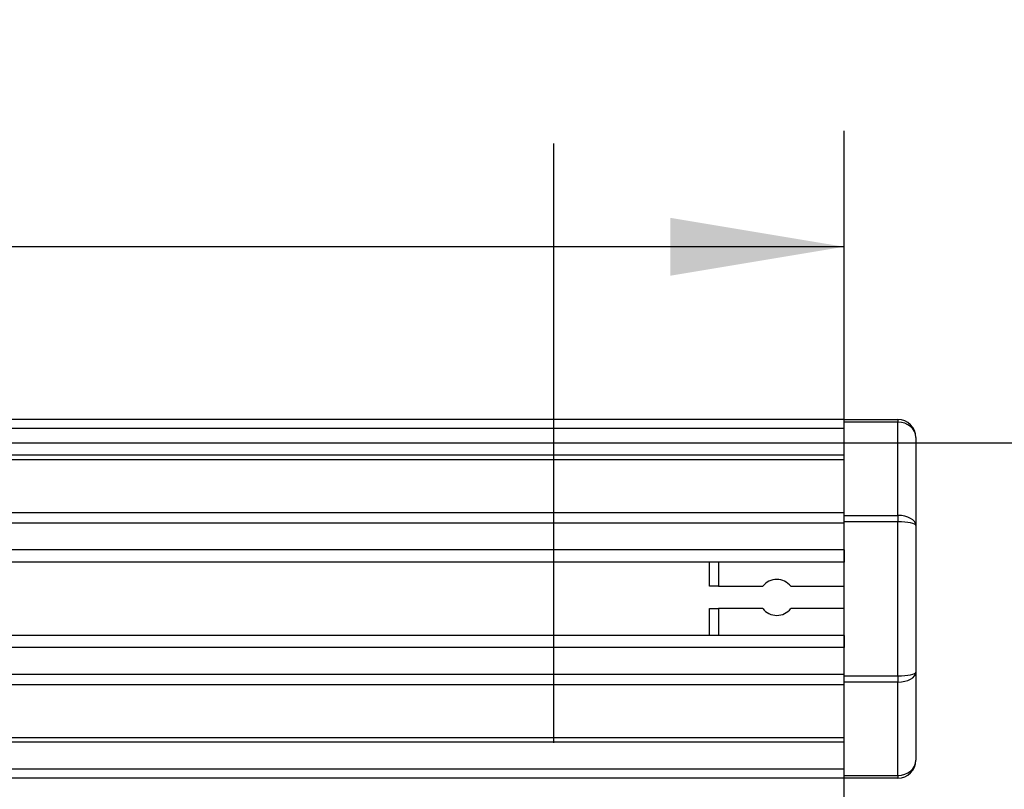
# Model space of a CAD drawing. Header units: millimetres. Extents: x 0 to 420, y 0 to 299.
# Tile 43 of 72: x 201 to 218, y 286 to 299. Entities that reach past the tile are written whole.
import ezdxf

# ---------------------------------------------------------------- set-up
doc = ezdxf.new("R2010")
doc.units = ezdxf.units.MM
doc.layers.add('CARTIGLIO', color=140, linetype='Continuous')
doc.layers.add('QUOTE', color=174, linetype='Continuous')
doc.styles.add('SLDTEXTSTYLE3', font='TXT', dxfattribs={"width": 0.75})
doc.dimstyles.new('SLDDIMSTYLE0', dxfattribs={"dimtxt": 3, "dimasz": 3, "dimexe": 0, "dimexo": 0.0625, "dimgap": 0.75, "dimtad": 1, "dimlfac": 6.46054, "dimrnd": 1e-09, "dimzin": 12, "dimdsep": 46, "dimtxsty": 'SLDTEXTSTYLE3', "dimsah": 1, "dimcen": 0.09, "dimadec": 0, "dimazin": 3, "dimtfac": 1, "dimtdec": 3, "dimtofl": 0, "dimtmove": 0, "dimatfit": 3, "dimfxl": 0, "dimfrac": 2, "dimtolj": 1, "dimtzin": 12, "dimarcsym": 0})

# ---------------------------------------------------------------- blocks, each defined once
blk = doc.blocks.new('_D')
at = {"layer": 'QUOTE'}
for p, q in [((60.227, 280.303), (60.227, 297.215)), ((215.013, 280.303), (215.013, 297.215)), ((215.013, 295.215), (60.227, 295.215))]:
    blk.add_line(p, q, dxfattribs=at)
for points in [[(60.227, 295.215), (63.227, 294.715), (63.227, 295.715)], [(215.013, 295.215), (212.013, 295.715), (212.013, 294.715)]]:
    blk.add_solid(points, dxfattribs=at)
at = {"layer": 'QUOTE', "insert": (133.187, 299.082), "char_height": 3, "attachment_point": 1, "style": 'SLDTEXTSTYLE3'}
blk.add_mtext('1000', dxfattribs=at)

msp = doc.modelspace()

# ---------------------------------------------------------------- linework, layer by layer
at = {"color": 7, "linetype": 'Continuous', "lineweight": 25}
for p, q in [((215.013, 292.2336), (60.2272, 292.2336)), ((215.013, 292.2336), (215.9417, 292.2336)), ((215.013, 292.1883), (215.013, 292.2336)), ((215.9417, 292.2336), (215.9417, 292.1883)), ((215.013, 292.0789), (60.2272, 292.0789)), ((215.9417, 292.1883), (215.013, 292.1883)), ((215.013, 290.5763), (215.013, 292.1883)), ((215.9417, 290.5763), (215.9417, 292.1883)), ((216.2513, 291.9241), (216.2513, 290.4028)), ((215.013, 291.6145), (60.2272, 291.6145)), ((215.013, 291.5356), (60.2272, 291.5356)), ((215.013, 290.6238), (158.4387, 290.6238)), ((215.013, 290.5763), (215.9417, 290.5763)), ((215.013, 290.4669), (215.013, 290.5763)), ((215.9417, 290.5763), (215.9417, 290.4669)), ((215.013, 290.4443), (158.6169, 290.4443)), ((215.9417, 290.4669), (215.013, 290.4669)), ((215.013, 287.809), (215.013, 290.4669)), ((215.9417, 287.809), (215.9417, 290.4669)), ((216.2513, 290.4028), (216.2513, 287.8731)), ((215.013, 289.9817), (158.8855, 289.9817)), ((215.013, 289.9817), (215.013, 289.7726)), ((215.013, 289.7726), (158.9461, 289.7726)), ((212.6912, 289.3546), (212.6912, 289.7726)), ((212.846, 289.7726), (212.846, 289.3546)), ((212.846, 289.3546), (212.6912, 289.3546)), ((212.846, 289.3546), (213.6105, 289.3546)), ((214.0938, 289.3546), (215.013, 289.3546)), ((212.6912, 288.5033), (212.6912, 288.9677)), ((212.6912, 288.9677), (212.846, 288.9677)), ((213.6105, 288.9677), (212.846, 288.9677)), ((212.846, 288.9677), (212.846, 288.5033)), ((215.013, 288.9677), (214.0938, 288.9677)), ((215.013, 288.5033), (158.9806, 288.5033)), ((215.013, 288.5033), (215.013, 288.2942)), ((215.013, 288.2942), (158.9806, 288.2942)), ((215.013, 287.8316), (158.9806, 287.8316)), ((216.2513, 287.8731), (216.2513, 286.3518)), ((215.013, 287.652), (158.9806, 287.652)), ((215.013, 287.809), (215.9417, 287.809)), ((215.013, 287.6995), (215.013, 287.809)), ((215.9417, 287.6995), (215.013, 287.6995)), ((215.013, 286.0875), (215.013, 287.6995)), ((215.9417, 287.809), (215.9417, 287.6995)), ((215.9417, 286.0875), (215.9417, 287.6995)), ((215.013, 286.7403), (158.9806, 286.7403)), ((215.013, 286.6614), (158.9806, 286.6614)), ((215.013, 286.197), (158.9806, 286.197)), ((215.013, 286.0422), (158.9806, 286.0422)), ((215.013, 286.0875), (215.9417, 286.0875)), ((215.013, 286.0422), (215.013, 286.0875)), ((215.9417, 286.0422), (215.013, 286.0422)), ((215.9417, 286.0875), (215.9417, 286.0422))]:
    msp.add_line(p, q, dxfattribs=at)
for centre, start, end in [((215.9417, 291.9241), 0, 90), ((213.8521, 289.1611), 38.68219, 141.31781), ((213.8521, 289.1611), 218.68219, 321.31781), ((215.9417, 286.3518), 270, 0)]:
    msp.add_arc(centre, 0.3096, start, end, dxfattribs=at)
for centre, ratio, start_param, end_param in [((215.9417, 291.9241), 0.8535534, 0, 1.5707963), ((215.9417, 290.4028), 0.5606602, 0, 1.5707963), ((215.9417, 290.4028), 0.2071068, 0, 1.5707963), ((215.9417, 287.8731), 0.2071068, 4.712389, 6.2831853), ((215.9417, 287.8731), 0.5606602, 4.712389, 6.2831853), ((215.9417, 286.3518), 0.8535534, 4.712389, 6.2831853)]:
    msp.add_ellipse(centre, major_axis=(0.3096, 0), ratio=ratio, start_param=start_param, end_param=end_param, dxfattribs=at)
at = {"layer": 'CARTIGLIO', "linetype": 'Continuous'}
for p, q in [((210.0038, 286.6484), (210.0038, 296.9968)), ((414.8274, 291.8226), (5.1801, 291.8226))]:
    msp.add_line(p, q, dxfattribs=at)

# ---------------------------------------------------------------- dimensions: what is measured, and where the dimension line sits
at = {"layer": 'QUOTE'}
dim = msp.add_linear_dim(base=(60.2272, 295.2145), p1=(215.013, 278.3029), p2=(60.2272, 278.3029), dimstyle='SLDDIMSTYLE0', dxfattribs=at)
dim.commit()
dim.dimension.update_dxf_attribs({"geometry": '_D', "text_midpoint": (137.6201, 295.2145), "dimtype": 160})

doc.saveas('drawing.dxf')
